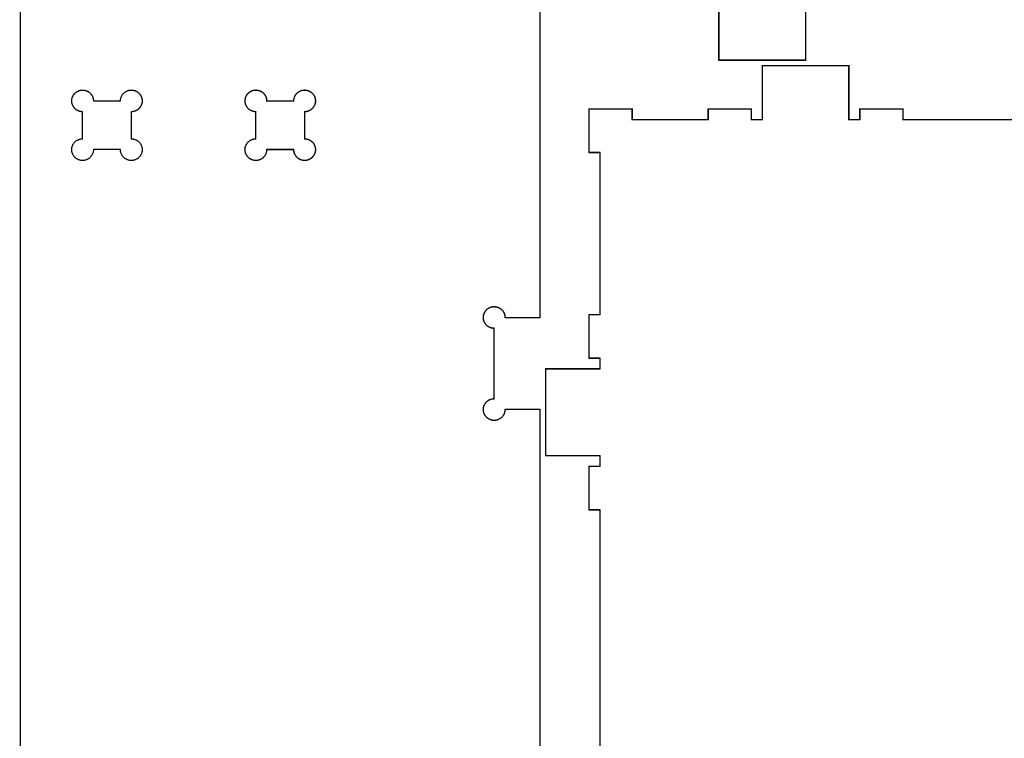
# Model space of a CAD drawing. Extents: x 0 to 6880, y 0 to 3267.
# Tile 22 of 37: x 3465 to 4283, y 1443 to 2040. Entities that reach past the tile are written whole.
import ezdxf

# ---------------------------------------------------------------- set-up
doc = ezdxf.new("R2010")
doc.units = 0
doc.layers.get('0').update_dxf_attribs({"linetype": 'CONTINUOUS'})

msp = doc.modelspace()

# ---------------------------------------------------------------- linework, layer by layer
at = {"color": 0, "const_width": 1}
for points in [[(3897.5, 1324.89), (3897.5, 1716.39), (3868.25, 1716.39), (3868.24, 1715.89), (3868.19, 1715.4), (3868.14, 1714.93), (3868.04, 1714.46), (3867.93, 1714), (3867.79, 1713.54), (3867.63, 1713.1), (3867.44, 1712.67), (3867.25, 1712.25), (3867.03, 1711.85), (3866.78, 1711.46), (3866.51, 1711.07), (3866.24, 1710.71), (3865.93, 1710.36), (3865.61, 1710.03), (3865.28, 1709.71), (3864.93, 1709.4), (3864.57, 1709.13), (3864.18, 1708.86), (3863.79, 1708.61), (3863.39, 1708.39), (3862.97, 1708.19), (3862.54, 1708.01), (3862.1, 1707.85), (3861.64, 1707.71), (3861.18, 1707.6), (3860.71, 1707.5), (3860.24, 1707.44), (3859.75, 1707.4), (3859.25, 1707.39), (3858.75, 1707.4), (3858.26, 1707.44), (3857.79, 1707.5), (3857.32, 1707.6), (3856.86, 1707.71), (3856.4, 1707.85), (3855.96, 1708.01), (3855.53, 1708.19), (3855.11, 1708.39), (3854.71, 1708.61), (3854.32, 1708.86), (3853.93, 1709.13), (3853.57, 1709.4), (3853.22, 1709.71), (3852.89, 1710.03), (3852.57, 1710.36), (3852.26, 1710.71), (3851.99, 1711.07), (3851.72, 1711.46), (3851.47, 1711.85), (3851.25, 1712.25), (3851.06, 1712.67), (3850.88, 1713.1), (3850.71, 1713.54), (3850.57, 1714), (3850.46, 1714.46), (3850.36, 1714.93), (3850.31, 1715.4), (3850.26, 1715.89), (3850.25, 1716.39), (3850.26, 1716.89), (3850.31, 1717.38), (3850.36, 1717.85), (3850.46, 1718.32), (3850.57, 1718.78), (3850.71, 1719.24), (3850.88, 1719.68), (3851.06, 1720.11), (3851.25, 1720.53), (3851.47, 1720.93), (3851.72, 1721.32), (3851.99, 1721.71), (3852.26, 1722.07), (3852.57, 1722.42), (3852.89, 1722.75), (3853.22, 1723.07), (3853.57, 1723.38), (3853.93, 1723.65), (3854.32, 1723.92), (3854.71, 1724.17), (3855.11, 1724.39), (3855.53, 1724.58), (3855.96, 1724.76), (3856.4, 1724.93), (3856.86, 1725.07), (3857.32, 1725.18), (3857.79, 1725.28), (3858.26, 1725.33), (3858.75, 1725.38), (3859.25, 1725.39), (3859.25, 1745.99), (3859.25, 1748.82), (3859.25, 1768.72), (3859.25, 1771.25), (3859.25, 1783.89), (3858.93, 1783.89), (3858.61, 1783.92), (3858.29, 1783.94), (3857.99, 1783.99), (3857.67, 1784.03), (3857.36, 1784.08), (3857.06, 1784.17), (3856.75, 1784.25), (3856.46, 1784.33), (3856.15, 1784.43), (3855.86, 1784.56), (3855.58, 1784.67), (3855.31, 1784.81), (3855.03, 1784.94), (3854.75, 1785.1), (3854.49, 1785.25), (3854.22, 1785.43), (3853.97, 1785.6), (3853.72, 1785.79), (3853.47, 1785.99), (3853.24, 1786.19), (3853.01, 1786.4), (3852.79, 1786.63), (3852.57, 1786.85), (3852.38, 1787.08), (3852.17, 1787.33), (3851.97, 1787.58), (3851.79, 1787.85), (3851.63, 1788.11), (3851.46, 1788.39), (3851.31, 1788.67), (3851.15, 1788.96), (3851.03, 1789.24), (3850.9, 1789.54), (3850.79, 1789.83), (3850.68, 1790.13), (3850.6, 1790.43), (3850.51, 1790.74), (3850.44, 1791.04), (3850.39, 1791.35), (3850.33, 1791.65), (3850.29, 1791.96), (3850.28, 1792.26), (3850.25, 1792.58), (3850.25, 1792.89), (3850.25, 1793.19), (3850.28, 1793.51), (3850.29, 1793.82), (3850.33, 1794.13), (3850.39, 1794.43), (3850.44, 1794.75), (3850.51, 1795.04), (3850.6, 1795.35), (3850.68, 1795.65), (3850.79, 1795.94), (3850.9, 1796.25), (3851.03, 1796.54), (3851.15, 1796.82), (3851.31, 1797.11), (3851.46, 1797.39), (3851.63, 1797.67), (3851.79, 1797.93), (3851.97, 1798.19), (3852.17, 1798.44), (3852.38, 1798.69), (3852.57, 1798.93), (3852.79, 1799.15), (3853.01, 1799.38), (3853.24, 1799.58), (3853.47, 1799.79), (3853.72, 1799.99), (3853.97, 1800.18), (3854.22, 1800.36), (3854.49, 1800.53), (3854.75, 1800.68), (3855.03, 1800.83), (3855.31, 1800.97), (3855.58, 1801.11), (3855.86, 1801.24), (3856.15, 1801.35), (3856.46, 1801.44), (3856.75, 1801.54), (3857.06, 1801.61), (3857.36, 1801.69), (3857.67, 1801.75), (3857.99, 1801.81), (3858.29, 1801.83), (3858.61, 1801.86), (3858.93, 1801.89), (3859.25, 1801.89), (3859.49, 1801.89), (3859.72, 1801.88), (3859.96, 1801.86), (3860.19, 1801.83), (3860.43, 1801.81), (3860.67, 1801.78), (3860.9, 1801.74), (3861.13, 1801.69), (3861.36, 1801.64), (3861.58, 1801.58), (3861.81, 1801.51), (3862.04, 1801.44), (3862.26, 1801.38), (3862.47, 1801.29), (3862.69, 1801.21), (3862.9, 1801.11), (3863.13, 1801.01), (3863.33, 1800.92), (3863.54, 1800.81), (3863.75, 1800.68), (3863.94, 1800.57), (3864.14, 1800.44), (3864.35, 1800.31), (3864.53, 1800.18), (3864.72, 1800.03), (3864.9, 1799.89), (3865.1, 1799.74), (3865.26, 1799.58), (3865.44, 1799.42), (3865.61, 1799.25), (3865.78, 1799.08), (3865.94, 1798.9), (3866.1, 1798.74), (3866.25, 1798.54), (3866.39, 1798.36), (3866.54, 1798.17), (3866.67, 1797.99), (3866.81, 1797.78), (3866.93, 1797.58), (3867.04, 1797.39), (3867.17, 1797.18), (3867.28, 1796.97), (3867.38, 1796.76), (3867.47, 1796.54), (3867.57, 1796.33), (3867.65, 1796.11), (3867.74, 1795.9), (3867.81, 1795.68), (3867.88, 1795.44), (3867.94, 1795.22), (3868, 1795), (3868.06, 1794.76), (3868.1, 1794.54), (3868.14, 1794.31), (3868.17, 1794.07), (3868.19, 1793.83), (3868.22, 1793.6), (3868.24, 1793.36), (3868.25, 1793.13), (3868.25, 1792.89), (3897.5, 1792.89), (3897.5, 3266.64)], [(3465.5, 2580.39), (3465.5, 674.639)], [(4118, 2051.64), (4118, 2006.64), (4046, 2006.64), (4046, 2051.64)], [(4334, 1957.14), (4199, 1957.14), (4199, 1966.14), (4163, 1966.14), (4163, 1957.14), (4154, 1957.14), (4154, 2002.14), (4082, 2002.14), (4082, 1957.14), (4073, 1957.14), (4073, 1966.14), (4037, 1966.14), (4037, 1957.14), (3974, 1957.14), (3974, 1966.14), (3938, 1966.14), (3938, 1930.14), (3947, 1930.14), (3947, 1795.14), (3938, 1795.14), (3938, 1759.14), (3947, 1759.14), (3947, 1750.14), (3902, 1750.14), (3902, 1678.14), (3947, 1678.14), (3947, 1669.14), (3938, 1669.14), (3938, 1633.14), (3947, 1633.14), (3947, 1408.14)]]:
    msp.add_lwpolyline(points, dxfattribs=at)
at = {"color": 0}
for points in [[(3897.5, 1324.89), (3897.5, 1716.39), (3868.25, 1716.39), (3868.24, 1715.89), (3868.19, 1715.4), (3868.14, 1714.93), (3868.04, 1714.46), (3867.93, 1714), (3867.79, 1713.54), (3867.63, 1713.1), (3867.44, 1712.67), (3867.25, 1712.25), (3867.03, 1711.85), (3866.78, 1711.46), (3866.51, 1711.07), (3866.24, 1710.71), (3865.93, 1710.36), (3865.61, 1710.03), (3865.28, 1709.71), (3864.93, 1709.4), (3864.57, 1709.13), (3864.18, 1708.86), (3863.79, 1708.61), (3863.39, 1708.39), (3862.97, 1708.19), (3862.54, 1708.01), (3862.1, 1707.85), (3861.64, 1707.71), (3861.18, 1707.6), (3860.71, 1707.5), (3860.24, 1707.44), (3859.75, 1707.4), (3859.25, 1707.39), (3858.75, 1707.4), (3858.26, 1707.44), (3857.79, 1707.5), (3857.32, 1707.6), (3856.86, 1707.71), (3856.4, 1707.85), (3855.96, 1708.01), (3855.53, 1708.19), (3855.11, 1708.39), (3854.71, 1708.61), (3854.32, 1708.86), (3853.93, 1709.13), (3853.57, 1709.4), (3853.22, 1709.71), (3852.89, 1710.03), (3852.57, 1710.36), (3852.26, 1710.71), (3851.99, 1711.07), (3851.72, 1711.46), (3851.47, 1711.85), (3851.25, 1712.25), (3851.06, 1712.67), (3850.88, 1713.1), (3850.71, 1713.54), (3850.57, 1714), (3850.46, 1714.46), (3850.36, 1714.93), (3850.31, 1715.4), (3850.26, 1715.89), (3850.25, 1716.39), (3850.26, 1716.89), (3850.31, 1717.38), (3850.36, 1717.85), (3850.46, 1718.32), (3850.57, 1718.78), (3850.71, 1719.24), (3850.88, 1719.68), (3851.06, 1720.11), (3851.25, 1720.53), (3851.47, 1720.93), (3851.72, 1721.32), (3851.99, 1721.71), (3852.26, 1722.07), (3852.57, 1722.42), (3852.89, 1722.75), (3853.22, 1723.07), (3853.57, 1723.38), (3853.93, 1723.65), (3854.32, 1723.92), (3854.71, 1724.17), (3855.11, 1724.39), (3855.53, 1724.58), (3855.96, 1724.76), (3856.4, 1724.93), (3856.86, 1725.07), (3857.32, 1725.18), (3857.79, 1725.28), (3858.26, 1725.33), (3858.75, 1725.38), (3859.25, 1725.39), (3859.25, 1745.99), (3859.25, 1748.82), (3859.25, 1768.72), (3859.25, 1771.25), (3859.25, 1783.89), (3858.93, 1783.89), (3858.61, 1783.92), (3858.29, 1783.94), (3857.99, 1783.99), (3857.67, 1784.03), (3857.36, 1784.08), (3857.06, 1784.17), (3856.75, 1784.25), (3856.46, 1784.33), (3856.15, 1784.43), (3855.86, 1784.56), (3855.58, 1784.67), (3855.31, 1784.81), (3855.03, 1784.94), (3854.75, 1785.1), (3854.49, 1785.25), (3854.22, 1785.43), (3853.97, 1785.6), (3853.72, 1785.79), (3853.47, 1785.99), (3853.24, 1786.19), (3853.01, 1786.4), (3852.79, 1786.63), (3852.57, 1786.85), (3852.38, 1787.08), (3852.17, 1787.33), (3851.97, 1787.58), (3851.79, 1787.85), (3851.63, 1788.11), (3851.46, 1788.39), (3851.31, 1788.67), (3851.15, 1788.96), (3851.03, 1789.24), (3850.9, 1789.54), (3850.79, 1789.83), (3850.68, 1790.13), (3850.6, 1790.43), (3850.51, 1790.74), (3850.44, 1791.04), (3850.39, 1791.35), (3850.33, 1791.65), (3850.29, 1791.96), (3850.28, 1792.26), (3850.25, 1792.58), (3850.25, 1792.89), (3850.25, 1793.19), (3850.28, 1793.51), (3850.29, 1793.82), (3850.33, 1794.13), (3850.39, 1794.43), (3850.44, 1794.75), (3850.51, 1795.04), (3850.6, 1795.35), (3850.68, 1795.65), (3850.79, 1795.94), (3850.9, 1796.25), (3851.03, 1796.54), (3851.15, 1796.82), (3851.31, 1797.11), (3851.46, 1797.39), (3851.63, 1797.67), (3851.79, 1797.93), (3851.97, 1798.19), (3852.17, 1798.44), (3852.38, 1798.69), (3852.57, 1798.93), (3852.79, 1799.15), (3853.01, 1799.38), (3853.24, 1799.58), (3853.47, 1799.79), (3853.72, 1799.99), (3853.97, 1800.18), (3854.22, 1800.36), (3854.49, 1800.53), (3854.75, 1800.68), (3855.03, 1800.83), (3855.31, 1800.97), (3855.58, 1801.11), (3855.86, 1801.24), (3856.15, 1801.35), (3856.46, 1801.44), (3856.75, 1801.54), (3857.06, 1801.61), (3857.36, 1801.69), (3857.67, 1801.75), (3857.99, 1801.81), (3858.29, 1801.83), (3858.61, 1801.86), (3858.93, 1801.89), (3859.25, 1801.89), (3859.49, 1801.89), (3859.72, 1801.88), (3859.96, 1801.86), (3860.19, 1801.83), (3860.43, 1801.81), (3860.67, 1801.78), (3860.9, 1801.74), (3861.13, 1801.69), (3861.36, 1801.64), (3861.58, 1801.58), (3861.81, 1801.51), (3862.04, 1801.44), (3862.26, 1801.38), (3862.47, 1801.29), (3862.69, 1801.21), (3862.9, 1801.11), (3863.13, 1801.01), (3863.33, 1800.92), (3863.54, 1800.81), (3863.75, 1800.68), (3863.94, 1800.57), (3864.14, 1800.44), (3864.35, 1800.31), (3864.53, 1800.18), (3864.72, 1800.03), (3864.9, 1799.89), (3865.1, 1799.74), (3865.26, 1799.58), (3865.44, 1799.42), (3865.61, 1799.25), (3865.78, 1799.08), (3865.94, 1798.9), (3866.1, 1798.74), (3866.25, 1798.54), (3866.39, 1798.36), (3866.54, 1798.17), (3866.67, 1797.99), (3866.81, 1797.78), (3866.93, 1797.58), (3867.04, 1797.39), (3867.17, 1797.18), (3867.28, 1796.97), (3867.38, 1796.76), (3867.47, 1796.54), (3867.57, 1796.33), (3867.65, 1796.11), (3867.74, 1795.9), (3867.81, 1795.68), (3867.88, 1795.44), (3867.94, 1795.22), (3868, 1795), (3868.06, 1794.76), (3868.1, 1794.54), (3868.14, 1794.31), (3868.17, 1794.07), (3868.19, 1793.83), (3868.22, 1793.6), (3868.24, 1793.36), (3868.25, 1793.13), (3868.25, 1792.89), (3897.5, 1792.89), (3897.5, 3266.64)], [(3465.5, 2580.39), (3465.5, 674.639)], [(4118, 2051.64), (4118, 2006.64), (4046, 2006.64), (4046, 2051.64)], [(4334, 1957.14), (4199, 1957.14), (4199, 1966.14), (4163, 1966.14), (4163, 1957.14), (4154, 1957.14), (4154, 2002.14), (4082, 2002.14), (4082, 1957.14), (4073, 1957.14), (4073, 1966.14), (4037, 1966.14), (4037, 1957.14), (3974, 1957.14), (3974, 1966.14), (3938, 1966.14), (3938, 1930.14), (3947, 1930.14), (3947, 1795.14), (3938, 1795.14), (3938, 1759.14), (3947, 1759.14), (3947, 1750.14), (3902, 1750.14), (3902, 1678.14), (3947, 1678.14), (3947, 1669.14), (3938, 1669.14), (3938, 1633.14), (3947, 1633.14), (3947, 1408.14)]]:
    msp.add_lwpolyline(points, dxfattribs=at)
for points in [[(3509.46, 1968.39), (3509.31, 1968.67), (3509.15, 1968.96), (3509.03, 1969.25), (3508.9, 1969.54), (3508.79, 1969.83), (3508.68, 1970.13), (3508.6, 1970.43), (3508.51, 1970.74), (3508.44, 1971.04), (3508.39, 1971.35), (3508.33, 1971.65), (3508.29, 1971.96), (3508.28, 1972.26), (3508.25, 1972.58), (3508.25, 1972.89), (3508.25, 1973.19), (3508.28, 1973.51), (3508.29, 1973.82), (3508.33, 1974.13), (3508.39, 1974.44), (3508.44, 1974.75), (3508.51, 1975.06), (3508.6, 1975.35), (3508.68, 1975.65), (3508.79, 1975.94), (3508.9, 1976.25), (3509.03, 1976.54), (3509.15, 1976.82), (3509.31, 1977.11), (3509.46, 1977.39), (3509.63, 1977.67), (3509.79, 1977.93), (3509.97, 1978.19), (3510.17, 1978.44), (3510.36, 1978.69), (3510.57, 1978.93), (3510.79, 1979.15), (3511.01, 1979.38), (3511.24, 1979.58), (3511.47, 1979.79), (3511.72, 1979.99), (3511.97, 1980.18), (3512.22, 1980.36), (3512.49, 1980.53), (3512.75, 1980.68), (3513.03, 1980.83), (3513.29, 1980.97), (3513.58, 1981.11), (3513.86, 1981.24), (3514.15, 1981.35), (3514.46, 1981.44), (3514.75, 1981.54), (3515.06, 1981.61), (3515.36, 1981.69), (3515.67, 1981.75), (3515.97, 1981.81), (3516.29, 1981.83), (3516.61, 1981.86), (3516.93, 1981.89), (3517.25, 1981.89), (3517.49, 1981.89), (3517.72, 1981.88), (3517.96, 1981.86), (3518.19, 1981.83), (3518.43, 1981.81), (3518.67, 1981.78), (3518.9, 1981.74), (3519.13, 1981.69), (3519.36, 1981.64), (3519.58, 1981.58), (3519.81, 1981.51), (3520.04, 1981.44), (3520.25, 1981.38), (3520.47, 1981.29), (3520.69, 1981.21), (3520.9, 1981.11), (3521.13, 1981.01), (3521.33, 1980.92), (3521.54, 1980.81), (3521.75, 1980.68), (3521.94, 1980.57), (3522.14, 1980.44), (3522.35, 1980.31), (3522.53, 1980.18), (3522.72, 1980.04), (3522.9, 1979.89), (3523.08, 1979.74), (3523.26, 1979.58), (3523.44, 1979.42), (3523.61, 1979.25), (3523.78, 1979.08), (3523.94, 1978.9), (3524.1, 1978.74), (3524.25, 1978.54), (3524.39, 1978.36), (3524.54, 1978.17), (3524.67, 1977.99), (3524.81, 1977.78), (3524.93, 1977.58), (3525.04, 1977.39), (3525.17, 1977.18), (3525.28, 1976.97), (3525.38, 1976.76), (3525.47, 1976.56), (3525.57, 1976.33), (3525.65, 1976.11), (3525.74, 1975.9), (3525.81, 1975.68), (3525.88, 1975.44), (3525.94, 1975.22), (3526, 1975), (3526.06, 1974.76), (3526.1, 1974.54), (3526.14, 1974.31), (3526.17, 1974.07), (3526.19, 1973.83), (3526.22, 1973.6), (3526.24, 1973.36), (3526.25, 1973.13), (3526.25, 1972.89), (3526.54, 1972.89), (3526.88, 1972.89), (3527.92, 1972.89), (3528.58, 1972.89), (3530.19, 1972.89), (3531.11, 1972.89), (3532.08, 1972.89), (3533.11, 1972.89), (3534.17, 1972.89), (3535.26, 1972.89), (3536.38, 1972.89), (3537.5, 1972.89), (3538.63, 1972.89), (3539.74, 1972.89), (3540.83, 1972.89), (3541.89, 1972.89), (3542.92, 1972.89), (3543.89, 1972.89), (3544.81, 1972.89), (3545.65, 1972.89), (3546.42, 1972.89), (3547.08, 1972.89), (3547.65, 1972.89), (3548.75, 1972.89), (3548.76, 1973.39), (3548.81, 1973.88), (3548.88, 1974.35), (3548.96, 1974.82), (3549.07, 1975.28), (3549.21, 1975.74), (3549.38, 1976.18), (3549.56, 1976.61), (3549.75, 1977.03), (3549.99, 1977.43), (3550.22, 1977.82), (3550.49, 1978.21), (3550.76, 1978.57), (3551.07, 1978.92), (3551.39, 1979.25), (3551.72, 1979.57), (3552.07, 1979.88), (3552.43, 1980.15), (3552.82, 1980.42), (3553.21, 1980.67), (3553.61, 1980.89), (3554.03, 1981.08), (3554.46, 1981.26), (3554.9, 1981.43), (3555.36, 1981.57), (3555.82, 1981.68), (3556.29, 1981.78), (3556.76, 1981.83), (3557.26, 1981.88), (3557.75, 1981.89), (3558.07, 1981.89), (3558.39, 1981.86), (3558.71, 1981.83), (3559.03, 1981.81), (3559.33, 1981.75), (3559.64, 1981.69), (3559.94, 1981.61), (3560.25, 1981.54), (3560.54, 1981.44), (3560.85, 1981.35), (3561.14, 1981.24), (3561.42, 1981.11), (3561.71, 1980.97), (3561.97, 1980.83), (3562.25, 1980.68), (3562.51, 1980.53), (3562.78, 1980.36), (3563.03, 1980.18), (3563.28, 1979.99), (3563.53, 1979.79), (3563.76, 1979.58), (3563.99, 1979.38), (3564.21, 1979.15), (3564.43, 1978.93), (3564.64, 1978.69), (3564.83, 1978.44), (3565.03, 1978.19), (3565.21, 1977.93), (3565.38, 1977.67), (3565.54, 1977.39), (3565.69, 1977.11), (3565.85, 1976.82), (3565.97, 1976.54), (3566.1, 1976.25), (3566.21, 1975.94), (3566.32, 1975.65), (3566.4, 1975.35), (3566.49, 1975.04), (3566.56, 1974.75), (3566.61, 1974.43), (3566.67, 1974.13), (3566.71, 1973.82), (3566.72, 1973.51), (3566.75, 1973.19), (3566.75, 1972.89), (3566.75, 1972.58), (3566.72, 1972.26), (3566.71, 1971.96), (3566.67, 1971.65), (3566.61, 1971.35), (3566.56, 1971.03), (3566.49, 1970.74), (3566.4, 1970.43), (3566.32, 1970.13), (3566.21, 1969.83), (3566.1, 1969.53), (3565.97, 1969.24), (3565.85, 1968.96), (3565.69, 1968.67), (3565.54, 1968.39), (3565.38, 1968.11), (3565.21, 1967.85), (3565.03, 1967.58), (3564.83, 1967.33), (3564.64, 1967.08), (3564.43, 1966.85), (3564.21, 1966.63), (3563.99, 1966.4), (3563.76, 1966.19), (3563.53, 1965.99), (3563.28, 1965.79), (3563.03, 1965.6), (3562.78, 1965.43), (3562.51, 1965.25), (3562.25, 1965.1), (3561.97, 1964.94), (3561.71, 1964.81), (3561.42, 1964.67), (3561.14, 1964.56), (3560.85, 1964.43), (3560.54, 1964.33), (3560.25, 1964.24), (3559.94, 1964.17), (3559.64, 1964.08), (3559.33, 1964.03), (3559.01, 1963.99), (3558.71, 1963.94), (3558.39, 1963.92), (3558.07, 1963.89), (3557.75, 1963.89), (3557.75, 1963.6), (3557.75, 1963.26), (3557.75, 1962.22), (3557.75, 1961.56), (3557.75, 1960.79), (3557.75, 1959.94), (3557.75, 1959.03), (3557.75, 1958.06), (3557.75, 1957.03), (3557.75, 1955.97), (3557.75, 1954.88), (3557.75, 1953.76), (3557.75, 1952.64), (3557.75, 1951.51), (3557.75, 1950.4), (3557.75, 1949.31), (3557.75, 1948.25), (3557.75, 1947.22), (3557.75, 1946.25), (3557.75, 1945.33), (3557.75, 1944.49), (3557.75, 1943.06), (3557.75, 1942.49), (3557.75, 1941.39), (3558.25, 1941.38), (3558.74, 1941.33), (3559.21, 1941.26), (3559.68, 1941.18), (3560.14, 1941.07), (3560.6, 1940.93), (3561.04, 1940.76), (3561.47, 1940.58), (3561.89, 1940.39), (3562.29, 1940.15), (3562.68, 1939.92), (3563.07, 1939.65), (3563.43, 1939.38), (3563.78, 1939.07), (3564.11, 1938.75), (3564.43, 1938.42), (3564.74, 1938.07), (3565.01, 1937.71), (3565.28, 1937.32), (3565.53, 1936.93), (3565.75, 1936.53), (3565.94, 1936.11), (3566.13, 1935.68), (3566.29, 1935.24), (3566.43, 1934.78), (3566.54, 1934.32), (3566.64, 1933.85), (3566.69, 1933.38), (3566.74, 1932.88), (3566.75, 1932.39), (3566.74, 1931.89), (3566.69, 1931.4), (3566.64, 1930.93), (3566.54, 1930.46), (3566.43, 1930), (3566.29, 1929.54), (3566.13, 1929.1), (3565.94, 1928.67), (3565.75, 1928.25), (3565.53, 1927.85), (3565.28, 1927.46), (3565.01, 1927.07), (3564.74, 1926.71), (3564.43, 1926.36), (3564.11, 1926.03), (3563.78, 1925.71), (3563.43, 1925.4), (3563.07, 1925.13), (3562.68, 1924.86), (3562.29, 1924.61), (3561.89, 1924.39), (3561.47, 1924.19), (3561.04, 1924), (3560.6, 1923.85), (3560.14, 1923.71), (3559.68, 1923.6), (3559.21, 1923.5), (3558.74, 1923.44), (3558.25, 1923.4), (3557.75, 1923.39), (3557.25, 1923.4), (3556.76, 1923.44), (3556.29, 1923.5), (3555.82, 1923.6), (3555.36, 1923.71), (3554.9, 1923.85), (3554.46, 1924.01), (3554.03, 1924.19), (3553.61, 1924.39), (3553.21, 1924.61), (3552.82, 1924.86), (3552.43, 1925.13), (3552.07, 1925.4), (3551.72, 1925.71), (3551.39, 1926.03), (3551.07, 1926.36), (3550.76, 1926.71), (3550.49, 1927.07), (3550.22, 1927.46), (3549.97, 1927.85), (3549.75, 1928.25), (3549.56, 1928.67), (3549.38, 1929.1), (3549.21, 1929.54), (3549.07, 1930), (3548.96, 1930.46), (3548.86, 1930.93), (3548.81, 1931.4), (3548.76, 1931.89), (3548.75, 1932.39), (3547.65, 1932.39), (3547.08, 1932.39), (3546.42, 1932.39), (3545.65, 1932.39), (3544.81, 1932.39), (3543.89, 1932.39), (3542.92, 1932.39), (3541.89, 1932.39), (3540.83, 1932.39), (3539.74, 1932.39), (3538.63, 1932.39), (3537.5, 1932.39), (3536.38, 1932.39), (3535.26, 1932.39), (3534.17, 1932.39), (3533.11, 1932.39), (3532.08, 1932.39), (3531.11, 1932.39), (3530.19, 1932.39), (3529.35, 1932.39), (3528.58, 1932.39), (3527.35, 1932.39), (3526.88, 1932.39), (3526.25, 1932.39), (3526.24, 1931.89), (3526.19, 1931.4), (3526.13, 1930.93), (3526.04, 1930.46), (3525.93, 1930), (3525.79, 1929.54), (3525.63, 1929.1), (3525.44, 1928.67), (3525.25, 1928.25), (3525.01, 1927.85), (3524.78, 1927.46), (3524.51, 1927.07), (3524.24, 1926.71), (3523.93, 1926.36), (3523.61, 1926.03), (3523.28, 1925.71), (3522.93, 1925.4), (3522.57, 1925.13), (3522.18, 1924.86), (3521.79, 1924.61), (3521.39, 1924.39), (3520.97, 1924.19), (3520.54, 1924.01), (3520.1, 1923.85), (3519.64, 1923.71), (3519.18, 1923.6), (3518.71, 1923.5), (3518.24, 1923.44), (3517.74, 1923.4), (3517.25, 1923.39), (3516.75, 1923.4), (3516.26, 1923.44), (3515.79, 1923.5), (3515.32, 1923.6), (3514.86, 1923.71), (3514.4, 1923.85), (3513.96, 1924.01), (3513.53, 1924.19), (3513.11, 1924.39), (3512.71, 1924.63), (3512.32, 1924.86), (3511.93, 1925.13), (3511.57, 1925.4), (3511.22, 1925.71), (3510.89, 1926.03), (3510.57, 1926.36), (3510.26, 1926.71), (3509.99, 1927.07), (3509.72, 1927.46), (3509.47, 1927.85), (3509.25, 1928.25), (3509.06, 1928.67), (3508.88, 1929.1), (3508.71, 1929.54), (3508.57, 1930), (3508.46, 1930.46), (3508.36, 1930.93), (3508.31, 1931.4), (3508.26, 1931.9), (3508.25, 1932.39), (3508.26, 1932.89), (3508.31, 1933.38), (3508.36, 1933.85), (3508.46, 1934.32), (3508.57, 1934.78), (3508.71, 1935.24), (3508.88, 1935.68), (3509.06, 1936.11), (3509.25, 1936.53), (3509.47, 1936.93), (3509.72, 1937.32), (3509.99, 1937.71), (3510.26, 1938.07), (3510.57, 1938.42), (3510.89, 1938.75), (3511.22, 1939.07), (3511.57, 1939.38), (3511.93, 1939.65), (3512.32, 1939.92), (3512.71, 1940.17), (3513.11, 1940.39), (3513.53, 1940.58), (3513.96, 1940.76), (3514.4, 1940.93), (3514.86, 1941.07), (3515.32, 1941.18), (3515.79, 1941.28), (3516.26, 1941.33), (3516.75, 1941.38), (3517.25, 1941.39), (3517.25, 1963.89), (3517.25, 1963.89), (3516.93, 1963.89), (3516.61, 1963.92), (3516.29, 1963.94), (3515.97, 1963.99), (3515.67, 1964.03), (3515.36, 1964.1), (3515.06, 1964.17), (3514.75, 1964.25), (3514.46, 1964.33), (3514.15, 1964.44), (3513.86, 1964.56), (3513.58, 1964.67), (3513.29, 1964.81), (3513.03, 1964.94), (3512.75, 1965.1), (3512.49, 1965.25), (3512.22, 1965.43), (3511.97, 1965.6), (3511.72, 1965.79), (3511.47, 1965.99), (3511.24, 1966.19), (3511.01, 1966.4), (3510.79, 1966.63), (3510.57, 1966.85), (3510.36, 1967.08), (3510.17, 1967.33), (3509.97, 1967.58), (3509.79, 1967.85), (3509.63, 1968.11), (3509.46, 1968.39)], [(3653.46, 1968.39), (3653.31, 1968.67), (3653.15, 1968.96), (3653.03, 1969.25), (3652.9, 1969.54), (3652.79, 1969.83), (3652.68, 1970.13), (3652.6, 1970.43), (3652.51, 1970.74), (3652.44, 1971.04), (3652.39, 1971.35), (3652.33, 1971.65), (3652.29, 1971.96), (3652.28, 1972.26), (3652.25, 1972.58), (3652.25, 1972.89), (3652.25, 1973.19), (3652.28, 1973.51), (3652.29, 1973.82), (3652.33, 1974.13), (3652.39, 1974.44), (3652.44, 1974.75), (3652.51, 1975.06), (3652.6, 1975.35), (3652.68, 1975.65), (3652.79, 1975.94), (3652.9, 1976.25), (3653.03, 1976.54), (3653.15, 1976.82), (3653.31, 1977.11), (3653.46, 1977.39), (3653.63, 1977.67), (3653.79, 1977.93), (3653.97, 1978.19), (3654.17, 1978.44), (3654.38, 1978.69), (3654.57, 1978.93), (3654.79, 1979.15), (3655.01, 1979.38), (3655.24, 1979.58), (3655.47, 1979.79), (3655.72, 1979.99), (3655.97, 1980.18), (3656.22, 1980.36), (3656.49, 1980.53), (3656.75, 1980.68), (3657.03, 1980.83), (3657.31, 1980.97), (3657.58, 1981.11), (3657.86, 1981.24), (3658.15, 1981.35), (3658.46, 1981.44), (3658.75, 1981.54), (3659.06, 1981.61), (3659.36, 1981.69), (3659.67, 1981.75), (3659.99, 1981.81), (3660.29, 1981.83), (3660.61, 1981.86), (3660.93, 1981.89), (3661.25, 1981.89), (3661.49, 1981.89), (3661.72, 1981.88), (3661.96, 1981.86), (3662.19, 1981.83), (3662.43, 1981.81), (3662.67, 1981.78), (3662.9, 1981.74), (3663.13, 1981.69), (3663.36, 1981.64), (3663.58, 1981.58), (3663.81, 1981.51), (3664.04, 1981.44), (3664.26, 1981.38), (3664.47, 1981.29), (3664.69, 1981.21), (3664.9, 1981.11), (3665.13, 1981.01), (3665.33, 1980.92), (3665.54, 1980.81), (3665.75, 1980.68), (3665.94, 1980.57), (3666.14, 1980.44), (3666.35, 1980.31), (3666.53, 1980.18), (3666.72, 1980.04), (3666.9, 1979.89), (3667.1, 1979.74), (3667.26, 1979.58), (3667.44, 1979.42), (3667.61, 1979.25), (3667.78, 1979.08), (3667.94, 1978.9), (3668.1, 1978.74), (3668.25, 1978.54), (3668.39, 1978.36), (3668.54, 1978.17), (3668.67, 1977.99), (3668.81, 1977.78), (3668.93, 1977.58), (3669.04, 1977.39), (3669.17, 1977.18), (3669.28, 1976.97), (3669.38, 1976.76), (3669.47, 1976.54), (3669.57, 1976.33), (3669.65, 1976.11), (3669.74, 1975.9), (3669.81, 1975.68), (3669.88, 1975.44), (3669.94, 1975.22), (3670, 1975), (3670.06, 1974.76), (3670.1, 1974.54), (3670.14, 1974.31), (3670.17, 1974.07), (3670.19, 1973.83), (3670.22, 1973.6), (3670.24, 1973.36), (3670.25, 1973.13), (3670.25, 1972.89), (3692.75, 1972.89), (3692.76, 1973.39), (3692.81, 1973.88), (3692.86, 1974.35), (3692.96, 1974.82), (3693.07, 1975.28), (3693.21, 1975.74), (3693.38, 1976.18), (3693.56, 1976.61), (3693.75, 1977.03), (3693.97, 1977.43), (3694.22, 1977.82), (3694.49, 1978.21), (3694.76, 1978.57), (3695.07, 1978.92), (3695.39, 1979.25), (3695.72, 1979.57), (3696.07, 1979.88), (3696.43, 1980.15), (3696.82, 1980.42), (3697.21, 1980.67), (3697.61, 1980.89), (3698.03, 1981.08), (3698.46, 1981.26), (3698.9, 1981.43), (3699.36, 1981.57), (3699.82, 1981.68), (3700.29, 1981.78), (3700.76, 1981.83), (3701.25, 1981.88), (3701.75, 1981.89), (3702.07, 1981.89), (3702.39, 1981.86), (3702.71, 1981.83), (3703.01, 1981.81), (3703.33, 1981.75), (3703.64, 1981.69), (3703.94, 1981.61), (3704.25, 1981.54), (3704.54, 1981.44), (3704.85, 1981.35), (3705.14, 1981.24), (3705.42, 1981.11), (3705.71, 1980.97), (3705.97, 1980.83), (3706.25, 1980.68), (3706.51, 1980.53), (3706.78, 1980.36), (3707.03, 1980.18), (3707.28, 1979.99), (3707.53, 1979.79), (3707.76, 1979.58), (3707.99, 1979.38), (3708.21, 1979.15), (3708.43, 1978.93), (3708.64, 1978.69), (3708.83, 1978.44), (3709.03, 1978.19), (3709.21, 1977.93), (3709.38, 1977.67), (3709.54, 1977.39), (3709.69, 1977.11), (3709.85, 1976.82), (3709.97, 1976.54), (3710.1, 1976.25), (3710.21, 1975.94), (3710.32, 1975.65), (3710.4, 1975.35), (3710.49, 1975.04), (3710.56, 1974.75), (3710.61, 1974.43), (3710.67, 1974.13), (3710.71, 1973.82), (3710.72, 1973.51), (3710.75, 1973.19), (3710.75, 1972.89), (3710.75, 1972.58), (3710.72, 1972.26), (3710.71, 1971.96), (3710.67, 1971.65), (3710.61, 1971.35), (3710.56, 1971.04), (3710.49, 1970.74), (3710.4, 1970.43), (3710.32, 1970.13), (3710.21, 1969.83), (3710.1, 1969.53), (3709.97, 1969.24), (3709.85, 1968.96), (3709.69, 1968.67), (3709.54, 1968.39), (3709.38, 1968.11), (3709.21, 1967.85), (3709.03, 1967.58), (3708.83, 1967.33), (3708.64, 1967.08), (3708.43, 1966.85), (3708.21, 1966.63), (3707.99, 1966.4), (3707.76, 1966.19), (3707.53, 1965.99), (3707.28, 1965.79), (3707.03, 1965.6), (3706.78, 1965.43), (3706.51, 1965.25), (3706.25, 1965.1), (3705.97, 1964.94), (3705.71, 1964.81), (3705.42, 1964.67), (3705.14, 1964.56), (3704.85, 1964.43), (3704.54, 1964.33), (3704.25, 1964.24), (3703.94, 1964.17), (3703.64, 1964.08), (3703.33, 1964.03), (3703.01, 1963.99), (3702.71, 1963.94), (3702.39, 1963.92), (3702.07, 1963.89), (3701.75, 1963.89), (3701.75, 1957.03), (3701.75, 1955.97), (3701.75, 1948.25), (3701.75, 1947.22), (3701.75, 1941.39), (3702.11, 1941.38), (3702.47, 1941.36), (3702.83, 1941.32), (3703.18, 1941.28), (3703.53, 1941.21), (3703.88, 1941.14), (3704.22, 1941.04), (3704.56, 1940.94), (3704.89, 1940.82), (3705.21, 1940.69), (3705.53, 1940.56), (3705.85, 1940.4), (3706.15, 1940.24), (3706.46, 1940.06), (3706.75, 1939.88), (3707.04, 1939.67), (3707.32, 1939.46), (3707.58, 1939.24), (3707.85, 1939.01), (3708.1, 1938.76), (3708.35, 1938.51), (3708.58, 1938.25), (3708.81, 1937.99), (3709.01, 1937.71), (3709.22, 1937.42), (3709.42, 1937.11), (3709.6, 1936.81), (3709.76, 1936.49), (3709.92, 1936.17), (3710.07, 1935.83), (3710.19, 1935.5), (3710.32, 1935.15), (3710.42, 1934.81), (3710.51, 1934.46), (3710.58, 1934.11), (3710.64, 1933.76), (3710.69, 1933.42), (3710.72, 1933.07), (3710.75, 1932.72), (3710.75, 1932.36), (3710.74, 1932.01), (3710.72, 1931.67), (3710.68, 1931.32), (3710.64, 1930.97), (3710.58, 1930.64), (3710.5, 1930.29), (3710.42, 1929.96), (3710.32, 1929.63), (3710.19, 1929.29), (3710.07, 1928.96), (3709.93, 1928.64), (3709.78, 1928.32), (3709.61, 1928.01), (3709.44, 1927.71), (3709.25, 1927.42), (3709.04, 1927.13), (3708.83, 1926.83), (3708.61, 1926.56), (3708.36, 1926.29), (3708.11, 1926.03), (3707.85, 1925.78), (3707.58, 1925.53), (3707.31, 1925.31), (3707.01, 1925.1), (3706.72, 1924.89), (3706.43, 1924.69), (3706.13, 1924.53), (3705.81, 1924.36), (3705.5, 1924.21), (3705.18, 1924.07), (3704.85, 1923.94), (3704.51, 1923.82), (3704.18, 1923.72), (3703.85, 1923.64), (3703.5, 1923.56), (3703.17, 1923.5), (3702.82, 1923.46), (3702.47, 1923.42), (3702.13, 1923.39), (3701.78, 1923.39), (3701.42, 1923.39), (3701.07, 1923.42), (3700.72, 1923.44), (3700.38, 1923.5), (3700.03, 1923.56), (3699.68, 1923.63), (3699.33, 1923.72), (3698.99, 1923.82), (3698.64, 1923.94), (3698.31, 1924.07), (3697.97, 1924.22), (3697.65, 1924.38), (3697.33, 1924.54), (3697.03, 1924.72), (3696.72, 1924.92), (3696.43, 1925.13), (3696.15, 1925.33), (3695.89, 1925.56), (3695.63, 1925.79), (3695.38, 1926.04), (3695.13, 1926.29), (3694.9, 1926.56), (3694.68, 1926.82), (3694.47, 1927.1), (3694.26, 1927.39), (3694.08, 1927.68), (3693.9, 1927.99), (3693.74, 1928.29), (3693.58, 1928.61), (3693.44, 1928.93), (3693.32, 1929.25), (3693.19, 1929.58), (3693.1, 1929.92), (3693, 1930.26), (3692.93, 1930.61), (3692.86, 1930.96), (3692.82, 1931.31), (3692.78, 1931.67), (3692.76, 1932.03), (3692.75, 1932.39), (3691.65, 1932.39), (3691.08, 1932.39), (3690.42, 1932.39), (3689.65, 1932.39), (3688.81, 1932.39), (3687.89, 1932.39), (3686.92, 1932.39), (3685.89, 1932.39), (3684.83, 1932.39), (3683.74, 1932.39), (3682.63, 1932.39), (3681.5, 1932.39), (3680.38, 1932.39), (3679.26, 1932.39), (3678.17, 1932.39), (3677.11, 1932.39), (3676.08, 1932.39), (3675.11, 1932.39), (3674.19, 1932.39), (3673.35, 1932.39), (3672.58, 1932.39), (3671.35, 1932.39), (3670.88, 1932.39), (3670.25, 1932.39), (3670.24, 1931.89), (3670.19, 1931.4), (3670.14, 1930.93), (3670.04, 1930.46), (3669.93, 1930), (3669.79, 1929.54), (3669.63, 1929.1), (3669.44, 1928.67), (3669.25, 1928.25), (3669.03, 1927.85), (3668.78, 1927.46), (3668.51, 1927.07), (3668.24, 1926.71), (3667.93, 1926.36), (3667.61, 1926.03), (3667.28, 1925.71), (3666.93, 1925.4), (3666.57, 1925.13), (3666.18, 1924.86), (3665.79, 1924.61), (3665.39, 1924.39), (3664.97, 1924.19), (3664.54, 1924.01), (3664.1, 1923.85), (3663.64, 1923.71), (3663.18, 1923.6), (3662.71, 1923.5), (3662.24, 1923.44), (3661.75, 1923.4), (3661.25, 1923.39), (3660.75, 1923.4), (3660.26, 1923.44), (3659.79, 1923.5), (3659.32, 1923.6), (3658.86, 1923.71), (3658.4, 1923.85), (3657.96, 1924.01), (3657.53, 1924.19), (3657.11, 1924.39), (3656.71, 1924.61), (3656.32, 1924.86), (3655.93, 1925.13), (3655.57, 1925.4), (3655.22, 1925.71), (3654.89, 1926.03), (3654.57, 1926.36), (3654.26, 1926.71), (3653.99, 1927.07), (3653.72, 1927.46), (3653.47, 1927.85), (3653.25, 1928.25), (3653.06, 1928.67), (3652.88, 1929.1), (3652.71, 1929.54), (3652.57, 1930), (3652.46, 1930.46), (3652.36, 1930.93), (3652.31, 1931.4), (3652.26, 1931.89), (3652.25, 1932.39), (3652.26, 1932.89), (3652.31, 1933.38), (3652.36, 1933.85), (3652.46, 1934.32), (3652.57, 1934.78), (3652.71, 1935.24), (3652.88, 1935.68), (3653.06, 1936.11), (3653.25, 1936.53), (3653.47, 1936.93), (3653.72, 1937.32), (3653.99, 1937.71), (3654.26, 1938.07), (3654.57, 1938.42), (3654.89, 1938.75), (3655.22, 1939.07), (3655.57, 1939.38), (3655.93, 1939.65), (3656.32, 1939.92), (3656.71, 1940.17), (3657.11, 1940.39), (3657.53, 1940.58), (3657.96, 1940.76), (3658.4, 1940.93), (3658.86, 1941.07), (3659.32, 1941.18), (3659.79, 1941.28), (3660.26, 1941.33), (3660.75, 1941.38), (3661.25, 1941.39), (3661.25, 1963.89), (3661.25, 1963.89), (3660.93, 1963.89), (3660.61, 1963.92), (3660.29, 1963.94), (3659.99, 1963.99), (3659.67, 1964.03), (3659.36, 1964.1), (3659.06, 1964.17), (3658.75, 1964.25), (3658.46, 1964.33), (3658.15, 1964.44), (3657.86, 1964.56), (3657.58, 1964.67), (3657.31, 1964.81), (3657.03, 1964.94), (3656.75, 1965.1), (3656.49, 1965.25), (3656.22, 1965.43), (3655.97, 1965.6), (3655.72, 1965.79), (3655.47, 1965.99), (3655.24, 1966.19), (3655.01, 1966.4), (3654.79, 1966.63), (3654.57, 1966.85), (3654.38, 1967.08), (3654.17, 1967.33), (3653.97, 1967.58), (3653.79, 1967.85), (3653.63, 1968.11), (3653.46, 1968.39)]]:
    msp.add_lwpolyline(points, close=True, dxfattribs=at)
at = {"color": 0, "const_width": 1}
msp.add_lwpolyline([(3653.46, 1968.39), (3653.31, 1968.67), (3653.15, 1968.96), (3653.03, 1969.25), (3652.9, 1969.54), (3652.79, 1969.83), (3652.68, 1970.13), (3652.6, 1970.43), (3652.51, 1970.74), (3652.44, 1971.04), (3652.39, 1971.35), (3652.33, 1971.65), (3652.29, 1971.96), (3652.28, 1972.26), (3652.25, 1972.58), (3652.25, 1972.89), (3652.25, 1973.19), (3652.28, 1973.51), (3652.29, 1973.82), (3652.33, 1974.13), (3652.39, 1974.44), (3652.44, 1974.75), (3652.51, 1975.06), (3652.6, 1975.35), (3652.68, 1975.65), (3652.79, 1975.94), (3652.9, 1976.25), (3653.03, 1976.54), (3653.15, 1976.82), (3653.31, 1977.11), (3653.46, 1977.39), (3653.63, 1977.67), (3653.79, 1977.93), (3653.97, 1978.19), (3654.17, 1978.44), (3654.38, 1978.69), (3654.57, 1978.93), (3654.79, 1979.15), (3655.01, 1979.38), (3655.24, 1979.58), (3655.47, 1979.79), (3655.72, 1979.99), (3655.97, 1980.18), (3656.22, 1980.36), (3656.49, 1980.53), (3656.75, 1980.68), (3657.03, 1980.83), (3657.31, 1980.97), (3657.58, 1981.11), (3657.86, 1981.24), (3658.15, 1981.35), (3658.46, 1981.44), (3658.75, 1981.54), (3659.06, 1981.61), (3659.36, 1981.69), (3659.67, 1981.75), (3659.99, 1981.81), (3660.29, 1981.83), (3660.61, 1981.86), (3660.93, 1981.89), (3661.25, 1981.89), (3661.49, 1981.89), (3661.72, 1981.88), (3661.96, 1981.86), (3662.19, 1981.83), (3662.43, 1981.81), (3662.67, 1981.78), (3662.9, 1981.74), (3663.13, 1981.69), (3663.36, 1981.64), (3663.58, 1981.58), (3663.81, 1981.51), (3664.04, 1981.44), (3664.26, 1981.38), (3664.47, 1981.29), (3664.69, 1981.21), (3664.9, 1981.11), (3665.13, 1981.01), (3665.33, 1980.92), (3665.54, 1980.81), (3665.75, 1980.68), (3665.94, 1980.57), (3666.14, 1980.44), (3666.35, 1980.31), (3666.53, 1980.18), (3666.72, 1980.04), (3666.9, 1979.89), (3667.1, 1979.74), (3667.26, 1979.58), (3667.44, 1979.42), (3667.61, 1979.25), (3667.78, 1979.08), (3667.94, 1978.9), (3668.1, 1978.74), (3668.25, 1978.54), (3668.39, 1978.36), (3668.54, 1978.17), (3668.67, 1977.99), (3668.81, 1977.78), (3668.93, 1977.58), (3669.04, 1977.39), (3669.17, 1977.18), (3669.28, 1976.97), (3669.38, 1976.76), (3669.47, 1976.54), (3669.57, 1976.33), (3669.65, 1976.11), (3669.74, 1975.9), (3669.81, 1975.68), (3669.88, 1975.44), (3669.94, 1975.22), (3670, 1975), (3670.06, 1974.76), (3670.1, 1974.54), (3670.14, 1974.31), (3670.17, 1974.07), (3670.19, 1973.83), (3670.22, 1973.6), (3670.24, 1973.36), (3670.25, 1973.13), (3670.25, 1972.89), (3692.75, 1972.89), (3692.76, 1973.39), (3692.81, 1973.88), (3692.86, 1974.35), (3692.96, 1974.82), (3693.07, 1975.28), (3693.21, 1975.74), (3693.38, 1976.18), (3693.56, 1976.61), (3693.75, 1977.03), (3693.97, 1977.43), (3694.22, 1977.82), (3694.49, 1978.21), (3694.76, 1978.57), (3695.07, 1978.92), (3695.39, 1979.25), (3695.72, 1979.57), (3696.07, 1979.88), (3696.43, 1980.15), (3696.82, 1980.42), (3697.21, 1980.67), (3697.61, 1980.89), (3698.03, 1981.08), (3698.46, 1981.26), (3698.9, 1981.43), (3699.36, 1981.57), (3699.82, 1981.68), (3700.29, 1981.78), (3700.76, 1981.83), (3701.25, 1981.88), (3701.75, 1981.89), (3702.07, 1981.89), (3702.39, 1981.86), (3702.71, 1981.83), (3703.01, 1981.81), (3703.33, 1981.75), (3703.64, 1981.69), (3703.94, 1981.61), (3704.25, 1981.54), (3704.54, 1981.44), (3704.85, 1981.35), (3705.14, 1981.24), (3705.42, 1981.11), (3705.71, 1980.97), (3705.97, 1980.83), (3706.25, 1980.68), (3706.51, 1980.53), (3706.78, 1980.36), (3707.03, 1980.18), (3707.28, 1979.99), (3707.53, 1979.79), (3707.76, 1979.58), (3707.99, 1979.38), (3708.21, 1979.15), (3708.43, 1978.93), (3708.64, 1978.69), (3708.83, 1978.44), (3709.03, 1978.19), (3709.21, 1977.93), (3709.38, 1977.67), (3709.54, 1977.39), (3709.69, 1977.11), (3709.85, 1976.82), (3709.97, 1976.54), (3710.1, 1976.25), (3710.21, 1975.94), (3710.32, 1975.65), (3710.4, 1975.35), (3710.49, 1975.04), (3710.56, 1974.75), (3710.61, 1974.43), (3710.67, 1974.13), (3710.71, 1973.82), (3710.72, 1973.51), (3710.75, 1973.19), (3710.75, 1972.89), (3710.75, 1972.58), (3710.72, 1972.26), (3710.71, 1971.96), (3710.67, 1971.65), (3710.61, 1971.35), (3710.56, 1971.04), (3710.49, 1970.74), (3710.4, 1970.43), (3710.32, 1970.13), (3710.21, 1969.83), (3710.1, 1969.53), (3709.97, 1969.24), (3709.85, 1968.96), (3709.69, 1968.67), (3709.54, 1968.39), (3709.38, 1968.11), (3709.21, 1967.85), (3709.03, 1967.58), (3708.83, 1967.33), (3708.64, 1967.08), (3708.43, 1966.85), (3708.21, 1966.63), (3707.99, 1966.4), (3707.76, 1966.19), (3707.53, 1965.99), (3707.28, 1965.79), (3707.03, 1965.6), (3706.78, 1965.43), (3706.51, 1965.25), (3706.25, 1965.1), (3705.97, 1964.94), (3705.71, 1964.81), (3705.42, 1964.67), (3705.14, 1964.56), (3704.85, 1964.43), (3704.54, 1964.33), (3704.25, 1964.24), (3703.94, 1964.17), (3703.64, 1964.08), (3703.33, 1964.03), (3703.01, 1963.99), (3702.71, 1963.94), (3702.39, 1963.92), (3702.07, 1963.89), (3701.75, 1963.89), (3701.75, 1957.03), (3701.75, 1955.97), (3701.75, 1948.25), (3701.75, 1947.22), (3701.75, 1941.39), (3702.11, 1941.38), (3702.47, 1941.36), (3702.83, 1941.32), (3703.18, 1941.28), (3703.53, 1941.21), (3703.88, 1941.14), (3704.22, 1941.04), (3704.56, 1940.94), (3704.89, 1940.82), (3705.21, 1940.69), (3705.53, 1940.56), (3705.85, 1940.4), (3706.15, 1940.24), (3706.46, 1940.06), (3706.75, 1939.88), (3707.04, 1939.67), (3707.32, 1939.46), (3707.58, 1939.24), (3707.85, 1939.01), (3708.1, 1938.76), (3708.35, 1938.51), (3708.58, 1938.25), (3708.81, 1937.99), (3709.01, 1937.71), (3709.22, 1937.42), (3709.42, 1937.11), (3709.6, 1936.81), (3709.76, 1936.49), (3709.92, 1936.17), (3710.07, 1935.83), (3710.19, 1935.5), (3710.32, 1935.15), (3710.42, 1934.81), (3710.51, 1934.46), (3710.58, 1934.11), (3710.64, 1933.76), (3710.69, 1933.42), (3710.72, 1933.07), (3710.75, 1932.72), (3710.75, 1932.36), (3710.74, 1932.01), (3710.72, 1931.67), (3710.68, 1931.32), (3710.64, 1930.97), (3710.58, 1930.64), (3710.5, 1930.29), (3710.42, 1929.96), (3710.32, 1929.63), (3710.19, 1929.29), (3710.07, 1928.96), (3709.93, 1928.64), (3709.78, 1928.32), (3709.61, 1928.01), (3709.44, 1927.71), (3709.25, 1927.42), (3709.04, 1927.13), (3708.83, 1926.83), (3708.61, 1926.56), (3708.36, 1926.29), (3708.11, 1926.03), (3707.85, 1925.78), (3707.58, 1925.53), (3707.31, 1925.31), (3707.01, 1925.1), (3706.72, 1924.89), (3706.43, 1924.69), (3706.13, 1924.53), (3705.81, 1924.36), (3705.5, 1924.21), (3705.18, 1924.07), (3704.85, 1923.94), (3704.51, 1923.82), (3704.18, 1923.72), (3703.85, 1923.64), (3703.5, 1923.56), (3703.17, 1923.5), (3702.82, 1923.46), (3702.47, 1923.42), (3702.13, 1923.39), (3701.78, 1923.39), (3701.42, 1923.39), (3701.07, 1923.42), (3700.72, 1923.44), (3700.38, 1923.5), (3700.03, 1923.56), (3699.68, 1923.63), (3699.33, 1923.72), (3698.99, 1923.82), (3698.64, 1923.94), (3698.31, 1924.07), (3697.97, 1924.22), (3697.65, 1924.38), (3697.33, 1924.54), (3697.03, 1924.72), (3696.72, 1924.92), (3696.43, 1925.13), (3696.15, 1925.33), (3695.89, 1925.56), (3695.63, 1925.79), (3695.38, 1926.04), (3695.13, 1926.29), (3694.9, 1926.56), (3694.68, 1926.82), (3694.47, 1927.1), (3694.26, 1927.39), (3694.08, 1927.68), (3693.9, 1927.99), (3693.74, 1928.29), (3693.58, 1928.61), (3693.44, 1928.93), (3693.32, 1929.25), (3693.19, 1929.58), (3693.1, 1929.92), (3693, 1930.26), (3692.93, 1930.61), (3692.86, 1930.96), (3692.82, 1931.31), (3692.78, 1931.67), (3692.76, 1932.03), (3692.75, 1932.39), (3691.65, 1932.39), (3691.08, 1932.39), (3690.42, 1932.39), (3689.65, 1932.39), (3688.81, 1932.39), (3687.89, 1932.39), (3686.92, 1932.39), (3685.89, 1932.39), (3684.83, 1932.39), (3683.74, 1932.39), (3682.63, 1932.39), (3681.5, 1932.39), (3680.38, 1932.39), (3679.26, 1932.39), (3678.17, 1932.39), (3677.11, 1932.39), (3676.08, 1932.39), (3675.11, 1932.39), (3674.19, 1932.39), (3673.35, 1932.39), (3672.58, 1932.39), (3671.35, 1932.39), (3670.88, 1932.39), (3670.25, 1932.39), (3670.24, 1931.89), (3670.19, 1931.4), (3670.14, 1930.93), (3670.04, 1930.46), (3669.93, 1930), (3669.79, 1929.54), (3669.63, 1929.1), (3669.44, 1928.67), (3669.25, 1928.25), (3669.03, 1927.85), (3668.78, 1927.46), (3668.51, 1927.07), (3668.24, 1926.71), (3667.93, 1926.36), (3667.61, 1926.03), (3667.28, 1925.71), (3666.93, 1925.4), (3666.57, 1925.13), (3666.18, 1924.86), (3665.79, 1924.61), (3665.39, 1924.39), (3664.97, 1924.19), (3664.54, 1924.01), (3664.1, 1923.85), (3663.64, 1923.71), (3663.18, 1923.6), (3662.71, 1923.5), (3662.24, 1923.44), (3661.75, 1923.4), (3661.25, 1923.39), (3660.75, 1923.4), (3660.26, 1923.44), (3659.79, 1923.5), (3659.32, 1923.6), (3658.86, 1923.71), (3658.4, 1923.85), (3657.96, 1924.01), (3657.53, 1924.19), (3657.11, 1924.39), (3656.71, 1924.61), (3656.32, 1924.86), (3655.93, 1925.13), (3655.57, 1925.4), (3655.22, 1925.71), (3654.89, 1926.03), (3654.57, 1926.36), (3654.26, 1926.71), (3653.99, 1927.07), (3653.72, 1927.46), (3653.47, 1927.85), (3653.25, 1928.25), (3653.06, 1928.67), (3652.88, 1929.1), (3652.71, 1929.54), (3652.57, 1930), (3652.46, 1930.46), (3652.36, 1930.93), (3652.31, 1931.4), (3652.26, 1931.89), (3652.25, 1932.39), (3652.26, 1932.89), (3652.31, 1933.38), (3652.36, 1933.85), (3652.46, 1934.32), (3652.57, 1934.78), (3652.71, 1935.24), (3652.88, 1935.68), (3653.06, 1936.11), (3653.25, 1936.53), (3653.47, 1936.93), (3653.72, 1937.32), (3653.99, 1937.71), (3654.26, 1938.07), (3654.57, 1938.42), (3654.89, 1938.75), (3655.22, 1939.07), (3655.57, 1939.38), (3655.93, 1939.65), (3656.32, 1939.92), (3656.71, 1940.17), (3657.11, 1940.39), (3657.53, 1940.58), (3657.96, 1940.76), (3658.4, 1940.93), (3658.86, 1941.07), (3659.32, 1941.18), (3659.79, 1941.28), (3660.26, 1941.33), (3660.75, 1941.38), (3661.25, 1941.39), (3661.25, 1963.89), (3661.25, 1963.89), (3660.93, 1963.89), (3660.61, 1963.92), (3660.29, 1963.94), (3659.99, 1963.99), (3659.67, 1964.03), (3659.36, 1964.1), (3659.06, 1964.17), (3658.75, 1964.25), (3658.46, 1964.33), (3658.15, 1964.44), (3657.86, 1964.56), (3657.58, 1964.67), (3657.31, 1964.81), (3657.03, 1964.94), (3656.75, 1965.1), (3656.49, 1965.25), (3656.22, 1965.43), (3655.97, 1965.6), (3655.72, 1965.79), (3655.47, 1965.99), (3655.24, 1966.19), (3655.01, 1966.4), (3654.79, 1966.63), (3654.57, 1966.85), (3654.38, 1967.08), (3654.17, 1967.33), (3653.97, 1967.58), (3653.79, 1967.85), (3653.63, 1968.11), (3653.46, 1968.39)], close=True, dxfattribs=at)

doc.saveas('drawing.dxf')
